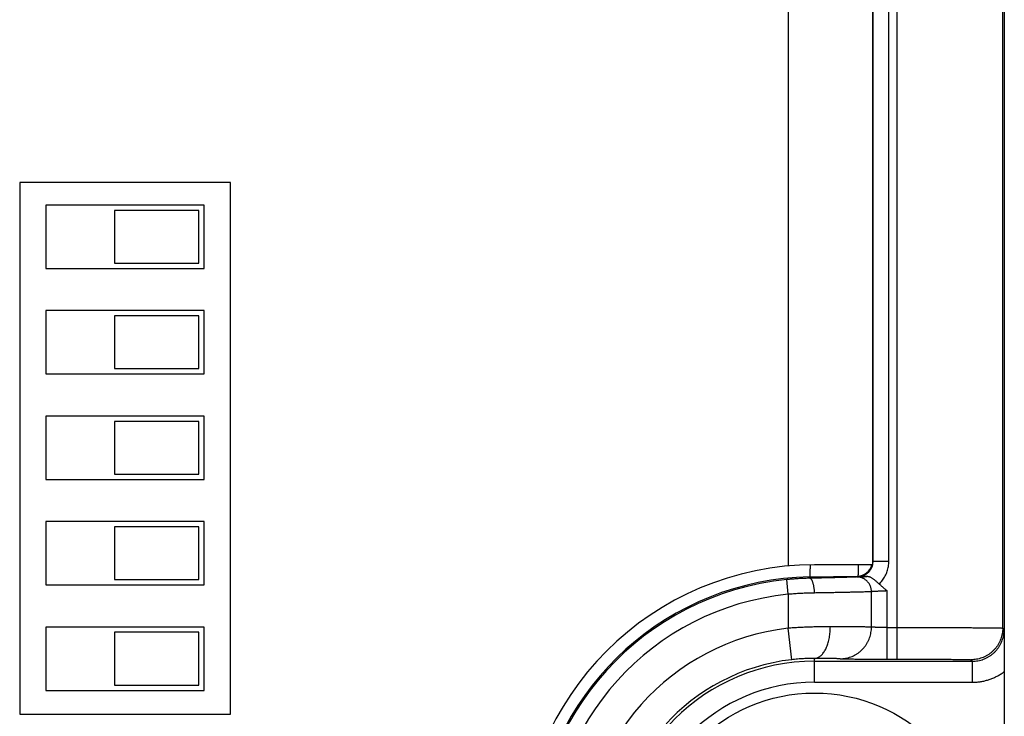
# Model space of a CAD drawing. Header units: inches. Extents: x 0 to 34, y 0 to 22.
# Tile 59 of 93: x 18.843 to 19.777, y 14.884 to 15.544. Entities that reach past the tile are written whole.
import ezdxf

# ---------------------------------------------------------------- set-up
doc = ezdxf.new("R2010")
doc.units = ezdxf.units.IN
doc.header["$LTSCALE"] = 1.87
doc.header["$MEASUREMENT"] = 0
doc.layers.get('0').update_dxf_attribs({"linetype": 'CONTINUOUS'})

msp = doc.modelspace()

# ---------------------------------------------------------------- linework, layer by layer
at = {"color": 7, "linetype": 'CONTINUOUS'}
for p, q in [((19.67562, 14.93794), (19.67562, 16.53875)), ((19.77561, 14.96733), (19.77561, 16.50935)), ((19.57222, 16.44947), (19.57222, 15.02622)), ((19.65222, 16.44834), (19.65222, 15.02734)), ((19.65263, 15.03064), (19.65263, 16.44605)), ((19.66763, 15.03064), (19.66763, 16.44605)), ((18.84322, 15.38984), (18.84322, 14.88584)), ((19.04322, 15.38984), (18.84322, 15.38984)), ((19.04322, 14.88584), (19.04322, 15.38984)), ((18.8681, 15.36834), (18.8681, 15.30834)), ((19.0181, 15.36834), (18.8681, 15.36834)), ((18.9331, 15.36334), (18.9331, 15.31334)), ((19.0131, 15.36334), (18.9331, 15.36334)), ((19.0131, 15.31334), (19.0131, 15.36334)), ((19.0181, 15.30834), (19.0181, 15.36834)), ((18.8681, 15.30834), (19.0181, 15.30834)), ((18.9331, 15.31334), (19.0131, 15.31334)), ((18.8681, 15.26834), (18.8681, 15.20834)), ((19.0181, 15.26834), (18.8681, 15.26834)), ((18.9331, 15.26334), (18.9331, 15.21334)), ((19.0131, 15.26334), (18.9331, 15.26334)), ((19.0131, 15.21334), (19.0131, 15.26334)), ((19.0181, 15.20834), (19.0181, 15.26834)), ((18.9331, 15.21334), (19.0131, 15.21334)), ((18.8681, 15.20834), (19.0181, 15.20834)), ((18.8681, 15.16834), (18.8681, 15.10834)), ((19.0181, 15.16834), (18.8681, 15.16834)), ((19.0181, 15.10834), (19.0181, 15.16834)), ((18.9331, 15.16334), (18.9331, 15.11334)), ((19.0131, 15.16334), (18.9331, 15.16334)), ((19.0131, 15.11334), (19.0131, 15.16334)), ((18.9331, 15.11334), (19.0131, 15.11334)), ((18.8681, 15.10834), (19.0181, 15.10834)), ((18.8681, 15.06834), (18.8681, 15.00834)), ((19.0181, 15.06834), (18.8681, 15.06834)), ((19.0181, 15.00834), (19.0181, 15.06834)), ((18.9331, 15.06334), (18.9331, 15.01334)), ((19.0131, 15.06334), (18.9331, 15.06334)), ((19.0131, 15.01334), (19.0131, 15.06334)), ((19.65222, 15.02734), (19.59722, 15.02734)), ((19.65263, 15.03064), (19.65222, 15.03104)), ((19.65263, 15.03064), (19.66763, 15.03064)), ((18.8681, 15.00834), (19.0181, 15.00834)), ((18.9331, 15.01334), (19.0131, 15.01334)), ((19.5721, 14.99937), (19.57072, 15.0133)), ((19.59243, 15.0158), (19.63779, 15.01659)), ((19.59246, 15.0146), (19.59243, 15.0158)), ((19.63832, 15.01608), (19.63779, 15.01659)), ((19.5721, 14.99937), (19.5721, 14.96721)), ((19.6511, 14.96827), (19.6511, 15.00183)), ((19.66591, 14.93794), (19.66591, 15.00255)), ((18.8681, 14.96834), (18.8681, 14.90834)), ((19.0181, 14.96834), (18.8681, 14.96834)), ((18.9331, 14.96334), (18.9331, 14.91334)), ((19.0131, 14.96334), (18.9331, 14.96334)), ((19.0131, 14.91334), (19.0131, 14.96334)), ((19.0181, 14.90834), (19.0181, 14.96834)), ((19.57551, 14.93741), (19.5721, 14.96721)), ((19.66591, 14.96794), (19.67562, 14.96794)), ((19.77561, 14.96733), (19.77693, 14.96602)), ((19.5971, 14.91602), (19.5971, 14.93858)), ((19.5971, 14.93602), (19.74693, 14.93602)), ((19.66591, 14.93794), (19.67562, 14.93794)), ((19.74561, 14.93733), (19.74693, 14.93602)), ((19.74693, 14.91602), (19.74693, 14.93602)), ((19.7771, 14.92615), (19.7771, 14.57054)), ((19.5971, 14.91602), (19.74693, 14.91602)), ((18.8681, 14.90834), (19.0181, 14.90834)), ((18.9331, 14.91334), (19.0131, 14.91334)), ((18.84322, 14.88584), (19.04322, 14.88584))]:
    msp.add_line(p, q, dxfattribs=at)
msp.add_circle((19.5971, 14.74834), 0.15748, dxfattribs=at)
for centre, radius, start, end in [((19.59722, 14.74834), 0.279, 90, 270), ((19.63754, 15.03116), 0.01457, 271, 344.81481), ((19.5971, 14.74834), 0.26626, 95.68746, 264.31254), ((19.5971, 14.74834), 0.2675, 91, 172.90681), ((19.5971, 14.74834), 0.25227, 95.68746, 264.31254), ((19.5971, 14.74834), 0.22029, 96.51624, 263.48376), ((19.5971, 14.74834), 0.19029, 96.51624, 263.48376), ((19.5971, 14.74834), 0.18767, 90, 270), ((19.5971, 14.74834), 0.16767, 90, 270)]:
    msp.add_arc(centre, radius, start, end, dxfattribs=at)
for points, knots in [([(19.7771, 16.55011), (19.7771, 16.36968), (19.7771, 16.00879), (19.7771, 15.46747), (19.7771, 15.10659), (19.7771, 14.92615)], [0, 0, 0, 0, 0.333332, 0.666668, 1, 1, 1, 1]), ([(19.59285, 15.02731), (19.59285, 15.02695), (19.59284, 15.0258), (19.59282, 15.02394), (19.59279, 15.02185), (19.59275, 15.02006), (19.59271, 15.01857), (19.59265, 15.01744), (19.5926, 15.01655), (19.59252, 15.01614), (19.5925, 15.0158), (19.59243, 15.0158)], [0, 0, 0, 0, 0.092988, 0.300064, 0.481961, 0.637669, 0.766328, 0.867238, 0.939876, 0.983955, 1, 1, 1, 1]), ([(19.63856, 15.02734), (19.63855, 15.02664), (19.63854, 15.02525), (19.63852, 15.02329), (19.63848, 15.02154), (19.63844, 15.02008), (19.6384, 15.01887), (19.63835, 15.01794), (19.63831, 15.01736), (19.63828, 15.01715)], [0, 0, 0, 0, 0.207636, 0.408155, 0.578332, 0.721266, 0.839035, 0.932342, 1, 1, 1, 1]), ([(19.63832, 15.01608), (19.63882, 15.01608), (19.63983, 15.01615), (19.64132, 15.01641), (19.64277, 15.01683), (19.64418, 15.01739), (19.64551, 15.01809), (19.64677, 15.01893), (19.64793, 15.01989), (19.64899, 15.02097), (19.64993, 15.02214), (19.65074, 15.02341), (19.65142, 15.02476), (19.65192, 15.02608), (19.65216, 15.02695), (19.65225, 15.02734)], [0, 0, 0, 0, 0.078264, 0.156523, 0.234779, 0.31303, 0.391264, 0.469449, 0.547557, 0.625603, 0.70362, 0.781662, 0.859777, 0.937957, 1, 1, 1, 1]), ([(19.65232, 15.02764), (19.65242, 15.02813), (19.65258, 15.02913), (19.65263, 15.03014), (19.65263, 15.03064)], [0, 0, 0, 0, 0.499942, 1, 1, 1, 1]), ([(19.65837, 15.00914), (19.65896, 15.00969), (19.66008, 15.01085), (19.66162, 15.01271), (19.663, 15.0147), (19.66422, 15.01678), (19.66526, 15.01896), (19.66612, 15.02122), (19.6668, 15.02353), (19.66728, 15.02588), (19.66757, 15.02826), (19.66763, 15.02985), (19.66763, 15.03064)], [0, 0, 0, 0, 0.100332, 0.200709, 0.301102, 0.401481, 0.501825, 0.602077, 0.702128, 0.801864, 0.901184, 1, 1, 1, 1]), ([(19.63828, 15.01715), (19.63826, 15.01703), (19.63823, 15.01688), (19.6382, 15.01662), (19.63816, 15.0166)], [0, 0, 0, 0, 0.752488, 1, 1, 1, 1]), ([(19.59246, 15.0146), (19.59104, 15.01457), (19.58819, 15.01449), (19.58389, 15.0143), (19.57954, 15.01404), (19.57514, 15.01371), (19.57219, 15.01345), (19.57072, 15.0133)], [0, 0, 0, 0, 0.194752, 0.392497, 0.592861, 0.795495, 1, 1, 1, 1]), ([(19.63703, 15.01583), (19.63672, 15.01581), (19.63599, 15.01577), (19.63472, 15.0157), (19.63311, 15.01564), (19.63117, 15.01557), (19.62891, 15.01549), (19.62636, 15.01541), (19.62351, 15.01533), (19.62039, 15.01524), (19.617, 15.01515), (19.61337, 15.01506), (19.60952, 15.01497), (19.60547, 15.01488), (19.60125, 15.01478), (19.59689, 15.01469), (19.59395, 15.01463), (19.59246, 15.0146)], [0, 0, 0, 0, 0.020835, 0.049402, 0.085597, 0.129201, 0.179927, 0.237431, 0.301411, 0.371575, 0.447582, 0.529084, 0.615673, 0.706746, 0.801637, 0.899647, 1, 1, 1, 1]), ([(19.59707, 15.0006), (19.59706, 15.00109), (19.59703, 15.00206), (19.59693, 15.0035), (19.59679, 15.0049), (19.5966, 15.00627), (19.59637, 15.00757), (19.5961, 15.00879), (19.5958, 15.00993), (19.59546, 15.01096), (19.59509, 15.01188), (19.5947, 15.01268), (19.59428, 15.01336), (19.59385, 15.01389), (19.5934, 15.01429), (19.59294, 15.01453), (19.59261, 15.0146), (19.59246, 15.0146)], [0, 0, 0, 0, 0.094414, 0.187955, 0.279706, 0.368774, 0.454309, 0.535511, 0.611655, 0.682103, 0.746329, 0.803957, 0.854807, 0.89898, 0.936995, 0.970003, 1, 1, 1, 1]), ([(19.63703, 15.01583), (19.6372, 15.01584), (19.63761, 15.01587), (19.63833, 15.0159), (19.63928, 15.01594), (19.64044, 15.01598), (19.6418, 15.01602), (19.64334, 15.01606), (19.64503, 15.01611), (19.64621, 15.01614), (19.64682, 15.01615)], [0, 0, 0, 0, 0.051454, 0.125667, 0.222546, 0.341334, 0.480664, 0.638567, 0.812621, 1, 1, 1, 1]), ([(19.6511, 15.00183), (19.6511, 15.00233), (19.65104, 15.00331), (19.65081, 15.00478), (19.65043, 15.00621), (19.64989, 15.00759), (19.64922, 15.00891), (19.64841, 15.01015), (19.64748, 15.01129), (19.64644, 15.01233), (19.64529, 15.01326), (19.64405, 15.01405), (19.64274, 15.01471), (19.64136, 15.01523), (19.63994, 15.01559), (19.63849, 15.0158), (19.63752, 15.01584), (19.63703, 15.01583)], [0, 0, 0, 0, 0.067054, 0.134102, 0.201125, 0.268107, 0.335031, 0.401885, 0.468658, 0.535345, 0.601943, 0.668453, 0.734881, 0.801236, 0.867531, 0.93378, 1, 1, 1, 1]), ([(19.64682, 15.01615), (19.64593, 15.01615), (19.6441, 15.01613), (19.64126, 15.0161), (19.63932, 15.01608), (19.63832, 15.01608)], [0, 0, 0, 0, 0.313918, 0.646976, 1, 1, 1, 1]), ([(19.65837, 15.00915), (19.65812, 15.00934), (19.65759, 15.00977), (19.65678, 15.01049), (19.6559, 15.0113), (19.65497, 15.01215), (19.654, 15.01299), (19.65302, 15.01378), (19.65204, 15.01448), (19.65107, 15.01506), (19.65013, 15.01551), (19.64923, 15.01583), (19.64837, 15.01604), (19.64758, 15.01614), (19.64707, 15.01616), (19.64682, 15.01615)], [0, 0, 0, 0, 0.068285, 0.147761, 0.23528, 0.327306, 0.421035, 0.513001, 0.600328, 0.682013, 0.757282, 0.826112, 0.889389, 0.947368, 1, 1, 1, 1]), ([(19.65837, 15.00914), (19.65917, 15.00853), (19.66081, 15.00719), (19.66331, 15.00497), (19.66502, 15.00338), (19.66591, 15.00255)], [0, 0, 0, 0, 0.301222, 0.63428, 1, 1, 1, 1]), ([(19.59707, 15.0006), (19.59545, 15.00057), (19.59217, 15.0005), (19.58723, 15.00032), (19.58222, 15.00007), (19.57717, 14.99976), (19.57379, 14.99951), (19.5721, 14.99937)], [0, 0, 0, 0, 0.194801, 0.392957, 0.593721, 0.796338, 1, 1, 1, 1]), ([(19.6511, 15.00183), (19.65075, 15.00181), (19.64993, 15.00177), (19.64852, 15.00172), (19.64675, 15.00165), (19.64462, 15.00159), (19.64217, 15.00152), (19.63938, 15.00144), (19.63628, 15.00137), (19.63289, 15.00129), (19.62921, 15.00121), (19.62526, 15.00112), (19.62106, 15.00104), (19.61663, 15.00095), (19.61198, 15.00086), (19.60716, 15.00077), (19.60216, 15.00069), (19.59878, 15.00063), (19.59707, 15.0006)], [0, 0, 0, 0, 0.019435, 0.045637, 0.07848, 0.117797, 0.163386, 0.215013, 0.272438, 0.3354, 0.403624, 0.476815, 0.554655, 0.636789, 0.72282, 0.812332, 0.904886, 1, 1, 1, 1]), ([(19.66591, 15.00255), (19.66541, 15.00253), (19.66441, 15.0025), (19.66291, 15.00244), (19.66145, 15.00239), (19.66004, 15.00233), (19.65868, 15.00227), (19.6574, 15.00222), (19.65621, 15.00216), (19.65511, 15.00211), (19.65413, 15.00205), (19.65326, 15.002), (19.65252, 15.00196), (19.65192, 15.00191), (19.65146, 15.00188), (19.6512, 15.00185), (19.6511, 15.00183)], [0, 0, 0, 0, 0.101951, 0.202873, 0.301742, 0.397556, 0.48933, 0.576103, 0.656982, 0.731156, 0.797917, 0.856622, 0.906657, 0.947492, 0.978707, 1, 1, 1, 1]), ([(19.6121, 14.96858), (19.61056, 14.96858), (19.60743, 14.96858), (19.60266, 14.96853), (19.59777, 14.96844), (19.59276, 14.9683), (19.58767, 14.96811), (19.58252, 14.96786), (19.57732, 14.96757), (19.57384, 14.96734), (19.5721, 14.96721)], [0, 0, 0, 0, 0.115497, 0.234735, 0.357212, 0.482421, 0.609841, 0.73894, 0.869177, 1, 1, 1, 1]), ([(19.5971, 14.93858), (19.59754, 14.93859), (19.59842, 14.93868), (19.59973, 14.93904), (19.60101, 14.93963), (19.60225, 14.94044), (19.60346, 14.94146), (19.60462, 14.94268), (19.60571, 14.9441), (19.60675, 14.9457), (19.60771, 14.94747), (19.60859, 14.94939), (19.60938, 14.95147), (19.61008, 14.95366), (19.61069, 14.95598), (19.61119, 14.95838), (19.61159, 14.96086), (19.61188, 14.9634), (19.61206, 14.96598), (19.6121, 14.96771), (19.6121, 14.96858)], [0, 0, 0, 0, 0.036083, 0.073052, 0.11162, 0.152369, 0.195736, 0.242013, 0.291358, 0.34382, 0.399352, 0.457831, 0.519067, 0.582819, 0.6488, 0.716688, 0.786133, 0.856762, 0.928184, 1, 1, 1, 1]), ([(19.6511, 14.96827), (19.65075, 14.96828), (19.64993, 14.9683), (19.64852, 14.96833), (19.64676, 14.96836), (19.64464, 14.96839), (19.64219, 14.96841), (19.63941, 14.96844), (19.63631, 14.96846), (19.63292, 14.96849), (19.62924, 14.96851), (19.62529, 14.96853), (19.6211, 14.96855), (19.61667, 14.96856), (19.61365, 14.96857), (19.6121, 14.96858)], [0, 0, 0, 0, 0.026865, 0.063063, 0.108425, 0.16274, 0.225756, 0.297182, 0.376683, 0.463884, 0.558376, 0.65972, 0.767446, 0.881055, 1, 1, 1, 1]), ([(19.62148, 14.93827), (19.62234, 14.93827), (19.62406, 14.93835), (19.62662, 14.9387), (19.62915, 14.93927), (19.63161, 14.94006), (19.634, 14.94106), (19.6363, 14.94227), (19.63848, 14.94368), (19.64053, 14.94528), (19.64244, 14.94705), (19.64418, 14.94898), (19.64576, 14.95106), (19.64715, 14.95326), (19.64835, 14.95559), (19.64934, 14.95801), (19.65012, 14.9605), (19.65068, 14.96306), (19.65102, 14.96565), (19.6511, 14.9674), (19.6511, 14.96827)], [0, 0, 0, 0, 0.055184, 0.110385, 0.165615, 0.220883, 0.276196, 0.331561, 0.386981, 0.44246, 0.498, 0.5536, 0.609258, 0.664971, 0.720733, 0.776538, 0.832377, 0.88824, 0.944118, 1, 1, 1, 1]), ([(19.66591, 14.96794), (19.66541, 14.96794), (19.66441, 14.96794), (19.66292, 14.96795), (19.66146, 14.96796), (19.66004, 14.96797), (19.65869, 14.96799), (19.65741, 14.96801), (19.65621, 14.96803), (19.65512, 14.96806), (19.65413, 14.96809), (19.65326, 14.96812), (19.65253, 14.96815), (19.65192, 14.96819), (19.65146, 14.96822), (19.6512, 14.96825), (19.6511, 14.96827)], [0, 0, 0, 0, 0.101973, 0.20288, 0.301701, 0.397441, 0.489133, 0.575853, 0.656726, 0.730938, 0.797741, 0.856462, 0.906506, 0.947366, 0.978631, 1, 1, 1, 1]), ([(19.67562, 14.96794), (19.67779, 14.96794), (19.68212, 14.96794), (19.68859, 14.96793), (19.69501, 14.96793), (19.70134, 14.96792), (19.70757, 14.96791), (19.71366, 14.96789), (19.71958, 14.96788), (19.72532, 14.96786), (19.73085, 14.96784), (19.73614, 14.96782), (19.74117, 14.96779), (19.74593, 14.96776), (19.75038, 14.96773), (19.75452, 14.9677), (19.75833, 14.96767), (19.7618, 14.96764), (19.76489, 14.9676), (19.76761, 14.96757), (19.76994, 14.96753), (19.77188, 14.9675), (19.7734, 14.96745), (19.77452, 14.96744), (19.77519, 14.96735), (19.77554, 14.96739), (19.77561, 14.96733)], [0, 0, 0, 0, 0.065086, 0.129915, 0.194189, 0.257626, 0.319959, 0.380925, 0.440269, 0.49774, 0.553087, 0.60607, 0.656463, 0.704066, 0.748693, 0.790168, 0.828322, 0.862987, 0.89401, 0.921254, 0.944602, 0.963955, 0.979227, 0.990353, 0.997283, 1, 1, 1, 1]), ([(19.77561, 14.96733), (19.77561, 14.96646), (19.77554, 14.96472), (19.77519, 14.96212), (19.77463, 14.95956), (19.77384, 14.95706), (19.77284, 14.95464), (19.77162, 14.95232), (19.77022, 14.95011), (19.76862, 14.94803), (19.76685, 14.9461), (19.76492, 14.94432), (19.76284, 14.94273), (19.76063, 14.94132), (19.75831, 14.94011), (19.75589, 14.93911), (19.75339, 14.93832), (19.75083, 14.93775), (19.74823, 14.93741), (19.74649, 14.93733), (19.74561, 14.93733)], [0, 0, 0, 0, 0.055554, 0.111109, 0.166664, 0.22222, 0.277776, 0.333332, 0.388888, 0.444444, 0.500001, 0.555557, 0.611113, 0.66667, 0.722226, 0.777781, 0.833337, 0.888892, 0.944446, 1, 1, 1, 1]), ([(19.74693, 14.93602), (19.7478, 14.93602), (19.74955, 14.93609), (19.75215, 14.93643), (19.75471, 14.937), (19.75721, 14.93779), (19.75963, 14.93879), (19.76195, 14.94), (19.76416, 14.94141), (19.76624, 14.94301), (19.76817, 14.94478), (19.76995, 14.94671), (19.77154, 14.94879), (19.77295, 14.951), (19.77416, 14.95333), (19.77516, 14.95575), (19.77595, 14.95825), (19.77651, 14.9608), (19.77685, 14.9634), (19.77693, 14.96514), (19.77693, 14.96602)], [0, 0, 0, 0, 0.055574, 0.111146, 0.166716, 0.222284, 0.27785, 0.333416, 0.38898, 0.444543, 0.500106, 0.555669, 0.611232, 0.666794, 0.72235, 0.777898, 0.833434, 0.888959, 0.944479, 1, 1, 1, 1]), ([(19.77693, 14.96602), (19.77694, 14.96418), (19.77697, 14.96064), (19.777, 14.95551), (19.77703, 14.95077), (19.77705, 14.94641), (19.77707, 14.94241), (19.77708, 14.93874), (19.77709, 14.93535), (19.7771, 14.93218), (19.7771, 14.92914), (19.7771, 14.92714), (19.7771, 14.92615)], [0, 0, 0, 0, 0.138364, 0.266556, 0.385626, 0.495099, 0.595189, 0.686696, 0.77097, 0.849931, 0.925573, 1, 1, 1, 1]), ([(19.5971, 14.93858), (19.59627, 14.93859), (19.59456, 14.93858), (19.59195, 14.93854), (19.58927, 14.93846), (19.58654, 14.93834), (19.58377, 14.93817), (19.58099, 14.93796), (19.57824, 14.93771), (19.57641, 14.93751), (19.57551, 14.93741)], [0, 0, 0, 0, 0.116042, 0.236699, 0.361026, 0.487994, 0.61649, 0.745385, 0.873576, 1, 1, 1, 1]), ([(19.62148, 14.93827), (19.62124, 14.93828), (19.62068, 14.93831), (19.6197, 14.93834), (19.61846, 14.93837), (19.61696, 14.9384), (19.6152, 14.93842), (19.61321, 14.93845), (19.61099, 14.93848), (19.60856, 14.9385), (19.60593, 14.93852), (19.60313, 14.93854), (19.60016, 14.93856), (19.59814, 14.93857), (19.5971, 14.93858)], [0, 0, 0, 0, 0.0292, 0.06938, 0.120397, 0.18205, 0.254054, 0.335947, 0.427204, 0.527242, 0.635348, 0.750737, 0.872596, 1, 1, 1, 1]), ([(19.62148, 14.93827), (19.6217, 14.93826), (19.62225, 14.93824), (19.62321, 14.93821), (19.62443, 14.93818), (19.62591, 14.93815), (19.62764, 14.93813), (19.6296, 14.9381), (19.63179, 14.93808), (19.63419, 14.93805), (19.63678, 14.93803), (19.63955, 14.93801), (19.64248, 14.938), (19.64556, 14.93798), (19.64877, 14.93797), (19.65208, 14.93796), (19.65548, 14.93795), (19.65893, 14.93794), (19.66242, 14.93794), (19.66475, 14.93794), (19.66591, 14.93794)], [0, 0, 0, 0, 0.015476, 0.037048, 0.064626, 0.098043, 0.137038, 0.181288, 0.230553, 0.284579, 0.343054, 0.40559, 0.471744, 0.541125, 0.613391, 0.688142, 0.764812, 0.842775, 0.921384, 1, 1, 1, 1]), ([(19.67562, 14.93794), (19.67725, 14.93794), (19.68052, 14.93794), (19.68541, 14.93793), (19.69028, 14.93793), (19.6951, 14.93792), (19.69983, 14.9379), (19.70443, 14.93789), (19.70889, 14.93787), (19.71318, 14.93785), (19.71727, 14.93782), (19.72116, 14.93779), (19.72482, 14.93776), (19.72822, 14.93773), (19.73136, 14.9377), (19.73422, 14.93766), (19.73678, 14.93763), (19.73903, 14.93759), (19.74096, 14.93755), (19.74256, 14.93751), (19.74381, 14.93746), (19.74473, 14.93745), (19.74526, 14.93736), (19.74556, 14.93739), (19.74561, 14.93733)], [0, 0, 0, 0, 0.06995, 0.140045, 0.209801, 0.278742, 0.346408, 0.412346, 0.47613, 0.537451, 0.596047, 0.651649, 0.703976, 0.752737, 0.79765, 0.838492, 0.875105, 0.907323, 0.934955, 0.957831, 0.975821, 0.988832, 0.99686, 1, 1, 1, 1]), ([(19.74693, 14.91602), (19.74813, 14.91602), (19.75053, 14.9161), (19.75411, 14.91649), (19.75766, 14.91714), (19.76115, 14.91804), (19.76457, 14.91918), (19.76789, 14.92058), (19.77111, 14.9222), (19.77419, 14.92405), (19.77615, 14.92543), (19.7771, 14.92615)], [0, 0, 0, 0, 0.110897, 0.222146, 0.333498, 0.444733, 0.555912, 0.667214, 0.778498, 0.889503, 1, 1, 1, 1])]:
    msp.add_open_spline(points, degree=3, knots=knots, dxfattribs=at)
msp.add_open_spline([(19.65225, 15.02734), (19.65228, 15.02744), (19.6523, 15.02754), (19.65232, 15.02764)], degree=3, dxfattribs=at)

doc.saveas('drawing.dxf')
